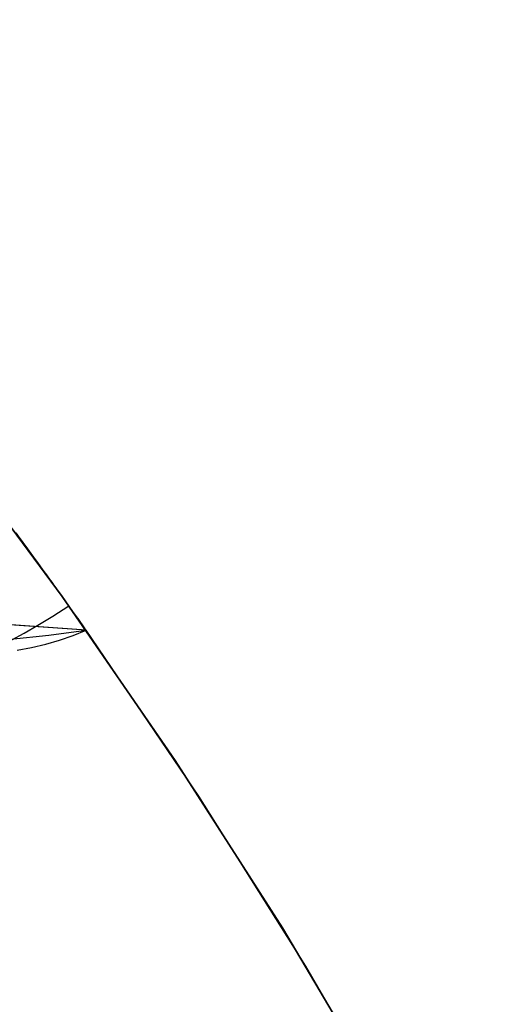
# Model space of a CAD drawing. Header units: millimetres. Extents: x -58 to 58, y -58 to 58.
# Tile 73 of 74: x 46.32 to 51.13, y 29.41 to 39.23. Entities that reach past the tile are written whole.
import ezdxf

# ---------------------------------------------------------------- set-up
doc = ezdxf.new("R2010")
doc.units = ezdxf.units.MM
doc.header["$MEASUREMENT"] = 0
doc.layers.add('Predefinito', color=5, linetype='Continuous')

msp = doc.modelspace()

# ---------------------------------------------------------------- linework, layer by layer
at = {"layer": 'Predefinito', "color": 9}
for points in [[(49.9611, 28.463), (48.9489, 30.1705), (47.8783, 31.8421), (46.7507, 33.4757), (45.5674, 35.0694), (44.3298, 36.6213), (43.0394, 38.1296), (41.6976, 39.5924), (40.3062, 41.008), (38.8668, 42.3748), (37.381, 43.6911), (35.8507, 44.9553), (34.2776, 46.1659), (32.6637, 47.3216), (31.0109, 48.4208), (29.3211, 49.4623), (27.5964, 50.4449), (25.8388, 51.3674), (24.0504, 52.2286), (22.2333, 53.0276), (20.3898, 53.7634), (18.5219, 54.4352)], [(18.5219, 54.4352), (20.3898, 53.7634), (22.2333, 53.0276), (24.0504, 52.2286), (25.8388, 51.3674), (27.5964, 50.4449), (29.3211, 49.4623), (31.0109, 48.4208), (32.6637, 47.3216), (34.2776, 46.1659), (35.8507, 44.9553), (37.381, 43.6911), (38.8668, 42.3748), (40.3062, 41.008), (41.6976, 39.5924), (43.0394, 38.1296), (44.3298, 36.6213), (45.5674, 35.0694), (46.7507, 33.4757), (47.8783, 31.8421), (48.9489, 30.1705), (49.9611, 28.463)], [(46.9894, 33.1398), (45.297, 33.2589), (43.6039, 33.411), (41.92, 33.6024), (40.2418, 33.8429), (39.4059, 33.9852), (38.5733, 34.1447), (37.7449, 34.3236), (36.9218, 34.5243), (36.1049, 34.7498)], [(46.9894, 33.1398), (45.2174, 33.2652), (43.5762, 33.4138), (42.0586, 33.585), (40.6576, 33.778), (39.3661, 33.9924), (38.1772, 34.2276), (37.6189, 34.3527), (37.0837, 34.4828), (36.5705, 34.6179)], [(46.9894, 33.1398), (45.2174, 33.2652), (43.5762, 33.4138), (42.0586, 33.585), (40.6576, 33.778), (39.3661, 33.9924), (38.1772, 34.2276), (37.6189, 34.3527), (37.0837, 34.4828), (36.5705, 34.6179)], [(51.1342, 26.2972), (50.188, 28.0609), (49.181, 29.7906), (48.1143, 31.4843), (46.9894, 33.1398)]]:
    msp.add_lwpolyline(points, dxfattribs=at)
at = {"layer": 'Predefinito', "color": 9, "extrusion": (1, 0, 0)}
for points in [[(33.1398, 35), (33.1398, 60)], [(33.1398, 60), (33.1398, 320)], [(33.1398, 320), (33.1398, 345)]]:
    msp.add_lwpolyline(points, dxfattribs=at)
at = {"layer": 'Predefinito', "color": 9}
for points in [[(36.3385, 34.7833, 49.2133), (37.1527, 34.5025, 49.2475), (37.9764, 34.2446, 49.2864), (38.8092, 34.0071, 49.3287), (39.6505, 33.7881, 49.3779), (40.0734, 33.6857, 49.4121), (40.4973, 33.5883, 49.4574), (40.9218, 33.4961, 49.5166), (41.3461, 33.4098, 49.5897), (41.7695, 33.3301, 49.676), (42.1913, 33.2576, 49.7747), (42.6107, 33.1931, 49.885), (43.0276, 33.137, 50.0063), (43.4417, 33.09, 50.1381), (43.8527, 33.0525, 50.2798), (44.2604, 33.025, 50.4307), (44.6643, 33.0079, 50.59), (45.0641, 33.0018, 50.7568), (45.4592, 33.0071, 50.9302), (45.8493, 33.024, 51.1091), (46.2344, 33.0522, 51.2924), (46.6144, 33.091, 51.4787), (46.9894, 33.1398, 51.6667)], [(36.3385, 34.7833, 330.7867), (37.1527, 34.5025, 330.7525), (37.9764, 34.2446, 330.7136), (38.8092, 34.0071, 330.6713), (39.6505, 33.7881, 330.6221), (40.0734, 33.6857, 330.5879), (40.4973, 33.5883, 330.5426), (40.9218, 33.4961, 330.4834), (41.3461, 33.4098, 330.4103), (41.7695, 33.3301, 330.324), (42.1913, 33.2576, 330.2253), (42.6107, 33.1931, 330.115), (43.0276, 33.137, 329.9937), (43.4417, 33.09, 329.8619), (43.8527, 33.0525, 329.7202), (44.2604, 33.025, 329.5693), (44.6643, 33.0079, 329.41), (45.0641, 33.0018, 329.2432), (45.4592, 33.0071, 329.0698), (45.8493, 33.024, 328.8909), (46.2344, 33.0522, 328.7076), (46.6144, 33.091, 328.5213), (46.9894, 33.1398, 328.3333)], [(46.9894, 33.1398, 345), (46.9879, 33.1419, 345.1618), (46.9833, 33.1485, 345.3237), (46.9756, 33.1594, 345.4855), (46.9648, 33.1746, 345.6473), (46.951, 33.1942, 345.8092), (46.934, 33.2182, 345.971), (46.9138, 33.2467, 346.1328), (46.8903, 33.2799, 346.2947), (46.8634, 33.3177, 346.4563), (46.833, 33.3604, 346.6179), (46.8165, 33.3837, 346.6987), (46.7989, 33.4082, 346.7795), (46.7805, 33.4341, 346.8603), (46.761, 33.4613, 346.9411), (46.7406, 33.4898, 347.0219), (46.7191, 33.5198, 347.1027), (46.6966, 33.5512, 347.1835), (46.673, 33.584, 347.2643), (46.6482, 33.6183, 347.3451), (46.6223, 33.6542, 347.4259), (46.5953, 33.6917, 347.5067), (46.567, 33.7308, 347.5875), (46.5374, 33.7716, 347.6685), (46.5065, 33.8142, 347.7494), (46.4742, 33.8585, 347.8304), (46.4404, 33.9048, 347.9114), (46.4052, 33.953, 347.9923), (46.3684, 34.0033, 348.0733), (46.3299, 34.0557, 348.1542), (46.2896, 34.1104, 348.2352)], [(46.9894, 33.1398, 35), (46.9887, 33.1407, 34.8921), (46.9867, 33.1437, 34.7841), (46.9833, 33.1485, 34.6762), (46.9785, 33.1553, 34.5683), (46.9724, 33.164, 34.4605), (46.9649, 33.1746, 34.3529), (46.9561, 33.1871, 34.2456), (46.9459, 33.2015, 34.1386), (46.9344, 33.2178, 34.0319), (46.9215, 33.236, 33.9257), (46.9073, 33.256, 33.8199), (46.8918, 33.2779, 33.7147), (46.8749, 33.3016, 33.6101), (46.8567, 33.3272, 33.5062), (46.8372, 33.3546, 33.403), (46.8163, 33.3839, 33.3006), (46.7942, 33.415, 33.1991), (46.7707, 33.4478, 33.0984), (46.7459, 33.4824, 32.9987), (46.7198, 33.5188, 32.9), (46.6925, 33.5569, 32.8023), (46.6639, 33.5967, 32.7056), (46.634, 33.6381, 32.6101), (46.6029, 33.6812, 32.5157), (46.5706, 33.7259, 32.4225), (46.537, 33.7721, 32.3305), (46.5023, 33.82, 32.2398), (46.4663, 33.8694, 32.1504), (46.4292, 33.9202, 32.0624), (46.3909, 33.9726, 31.9758), (46.3514, 34.0264, 31.8906), (46.3108, 34.0817, 31.8069)], [(45.297, 33.2589, 60), (45.6061, 32.8927, 46.4074), (45.7139, 32.8738, 44.1542), (45.8529, 32.8892, 41.9092), (46.0289, 32.9449, 39.6784), (46.2459, 33.044, 37.4831), (46.3708, 33.1108, 36.4068), (46.5072, 33.1895, 35.3488), (46.6556, 33.2804, 34.3124), (46.8163, 33.3839, 33.3006)], [(45.297, 33.2589, 320), (45.6061, 32.8927, 333.5926), (45.7139, 32.8738, 335.8458), (45.8529, 32.8892, 338.0908), (46.0289, 32.9449, 340.3216), (46.2459, 33.044, 342.5169), (46.3708, 33.1108, 343.5932), (46.5072, 33.1895, 344.6512), (46.6556, 33.2804, 345.6876), (46.8163, 33.3839, 346.6994)], [(46.3005, 32.9397, 42.4316), (46.444, 32.9681, 42.6097), (46.5846, 33.0022, 42.7892), (46.7224, 33.0422, 42.9699), (46.8574, 33.0881, 43.1514), (46.9894, 33.1398, 43.3333)], [(46.3005, 32.9397, 337.5684), (46.444, 32.9681, 337.3903), (46.5846, 33.0022, 337.2108), (46.7224, 33.0422, 337.0301), (46.8574, 33.0881, 336.8486), (46.9894, 33.1398, 336.6667)]]:
    msp.add_polyline3d(points, dxfattribs=at)

doc.saveas('drawing.dxf')
